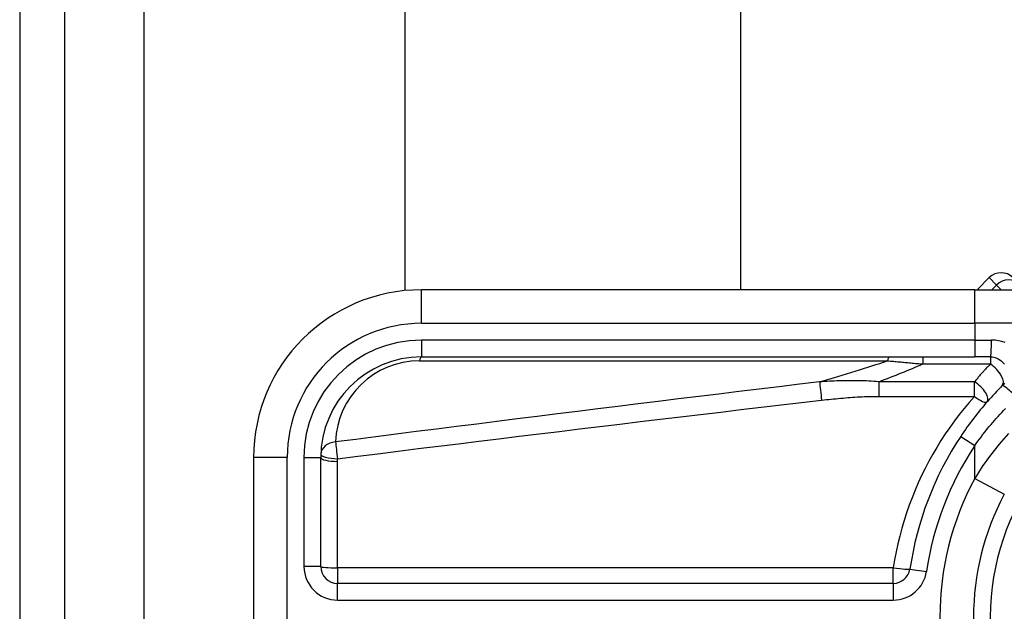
# Model space of a CAD drawing. Header units: inches. Extents: x 4.2 to 80.3, y 5.9 to 52.3.
# Tile 9 of 72: x 4.186 to 5.672, y 22.157 to 23.051. Entities that reach past the tile are written whole.
import ezdxf

# ---------------------------------------------------------------- set-up
doc = ezdxf.new("R2010")
doc.units = ezdxf.units.IN
doc.header["$LTSCALE"] = 5.125904
doc.header["$MEASUREMENT"] = 0
doc.layers.add('Visible Edges(ANSI)', color=7, linetype='Continuous', lineweight=25)
doc.layers.add('Visible Tangent Edges(ANSI)', color=7, linetype='Continuous', lineweight=25)

msp = doc.modelspace()

# ---------------------------------------------------------------- linework, layer by layer
at = {"layer": 'Visible Edges(ANSI)'}
for p, q in [((4.1864, 41.9697), (4.1864, 16.8693)), ((4.2545, 16.8693), (4.2545, 41.9697)), ((4.7679, 22.6416), (4.7679, 36.1974)), ((5.2743, 36.1962), (5.2743, 22.6428)), ((5.6494, 22.6612), (5.6311, 22.6428)), ((5.6276, 22.6428), (4.7926, 22.6428)), ((5.6276, 22.6428), (5.9328, 22.6428)), ((4.7926, 22.5415), (5.6276, 22.5415)), ((5.6513, 22.5415), (5.6276, 22.5415)), ((4.5394, 22.3896), (4.5394, 21.9084)), ((4.6406, 22.225), (4.6406, 22.3896)), ((5.5047, 22.1997), (4.666, 22.1997))]:
    msp.add_line(p, q, dxfattribs=at)
at = {"layer": 'Visible Edges(ANSI)', "flags": 128}
for points in [[(5.6513, 22.5415), (5.6538, 22.5414), (5.6562, 22.541), (5.6586, 22.5404), (5.661, 22.5396), (5.6632, 22.5385), (5.6653, 22.5373), (5.6673, 22.5358), (5.6692, 22.5342), (5.6708, 22.5323), (5.6723, 22.5303)], [(5.6692, 22.4983), (5.6663, 22.4954), (5.6634, 22.4924), (5.6606, 22.4895), (5.6577, 22.4865), (5.6549, 22.4834), (5.6522, 22.4804), (5.6494, 22.4773), (5.6467, 22.4742), (5.6439, 22.4711), (5.6413, 22.4679), (5.6386, 22.4648), (5.636, 22.4616), (5.6333, 22.4583), (5.6308, 22.4551), (5.6282, 22.4518), (5.6257, 22.4486), (5.6232, 22.4452), (5.6207, 22.4419), (5.6183, 22.4386), (5.6158, 22.4352), (5.6135, 22.4318), (5.6111, 22.4284), (5.6088, 22.425), (5.6065, 22.4216)], [(5.6724, 22.5021), (5.6709, 22.5001), (5.6692, 22.4983)]]:
    msp.add_lwpolyline(points, dxfattribs=at)
at = {"layer": 'Visible Edges(ANSI)'}
for centre, radius, start, end in [((5.6673, 22.6433), 0.0253, 45, 135), ((4.7926, 22.3896), 0.2532, 90, 180), ((4.7926, 22.3896), 0.1519, 90, 180), ((6.0183, 22.149), 0.4938, 146.5037, 171.5867), ((6.0183, 22.149), 0.3925, 151.8328, 208.1672), ((4.666, 22.225), 0.0253, 180, 270), ((5.5047, 22.225), 0.0253, 270, 351.5867)]:
    msp.add_arc(centre, radius, start, end, dxfattribs=at)
at = {"layer": 'Visible Tangent Edges(ANSI)'}
for p, q in [((4.3742, 16.8693), (4.3742, 41.9697)), ((5.6606, 22.65), (5.6494, 22.6612)), ((5.6534, 22.6428), (5.6606, 22.65)), ((5.6606, 22.65), (5.6677, 22.6428)), ((4.7926, 22.5922), (4.7926, 22.6428)), ((5.6276, 22.5922), (5.6276, 22.6428)), ((4.7926, 22.5922), (5.6276, 22.5922)), ((5.9764, 22.5922), (5.6276, 22.5922)), ((5.6276, 22.5922), (5.6276, 22.5669)), ((4.7926, 22.5669), (4.7926, 22.5415)), ((5.6276, 22.5669), (4.7926, 22.5669)), ((5.6276, 22.5669), (5.6276, 22.5415)), ((5.6276, 22.5669), (5.6529, 22.5669)), ((5.5492, 22.5415), (5.5492, 22.5308)), ((5.6513, 22.5415), (5.6513, 22.5308)), ((4.7896, 22.5356), (5.4961, 22.5356)), ((5.5492, 22.5308), (5.6513, 22.5308)), ((5.4828, 22.5039), (5.4828, 22.4819)), ((5.6272, 22.5039), (5.4828, 22.5039)), ((5.6272, 22.4819), (5.6272, 22.5039)), ((5.4828, 22.4819), (5.6272, 22.4819)), ((5.6065, 22.4216), (5.6276, 22.4076)), ((5.6276, 22.3582), (5.6276, 22.4076)), ((4.59, 22.3896), (4.5394, 22.3896)), ((4.59, 21.9084), (4.59, 22.3896)), ((4.6153, 22.3896), (4.6406, 22.3896)), ((4.6153, 22.3896), (4.6153, 22.225)), ((4.666, 22.2232), (4.666, 22.3838)), ((5.6276, 22.3582), (5.6722, 22.3343)), ((4.6406, 22.225), (4.6153, 22.225)), ((5.5047, 22.2232), (4.666, 22.2232)), ((4.666, 22.2232), (4.666, 22.1997)), ((5.5047, 22.1997), (5.5047, 22.2232)), ((5.5298, 22.2213), (5.5548, 22.2176)), ((4.666, 22.1743), (4.666, 22.1997)), ((5.5047, 22.1997), (5.5047, 22.1743)), ((4.666, 22.1743), (5.5047, 22.1743))]:
    msp.add_line(p, q, dxfattribs=at)
at = {"layer": 'Visible Tangent Edges(ANSI)', "flags": 128}
for points in [[(5.6735, 22.563), (5.6685, 22.5646), (5.6634, 22.5659), (5.6582, 22.5666), (5.6529, 22.5669)], [(5.4961, 22.5356), (5.4982, 22.5354), (5.5004, 22.5352), (5.5026, 22.5351), (5.5048, 22.5349), (5.507, 22.5347), (5.5092, 22.5345), (5.5114, 22.5343), (5.5137, 22.5341), (5.5159, 22.5339), (5.5181, 22.5337), (5.5203, 22.5335), (5.5225, 22.5333), (5.5247, 22.5331), (5.5269, 22.5329), (5.5292, 22.5327), (5.5314, 22.5325), (5.5336, 22.5323), (5.5358, 22.5321), (5.5381, 22.5318), (5.5403, 22.5316), (5.5425, 22.5314), (5.5448, 22.5312), (5.547, 22.531), (5.5492, 22.5308)], [(5.6513, 22.5308), (5.6503, 22.5297), (5.6492, 22.5286), (5.6482, 22.5276), (5.6472, 22.5265), (5.6461, 22.5254), (5.6451, 22.5243), (5.6441, 22.5232), (5.6431, 22.5221), (5.6421, 22.521), (5.6411, 22.5199), (5.64, 22.5187), (5.639, 22.5176), (5.638, 22.5165), (5.637, 22.5154), (5.636, 22.5143), (5.635, 22.5131), (5.634, 22.512), (5.633, 22.5108), (5.6321, 22.5097), (5.6311, 22.5086), (5.6301, 22.5074), (5.6291, 22.5063), (5.6281, 22.5051), (5.6272, 22.5039)], [(5.3936, 22.5038), (5.3632, 22.5002), (5.3327, 22.4965), (5.3023, 22.4928), (5.2718, 22.4892), (5.2414, 22.4855), (5.211, 22.4817), (5.1805, 22.478), (5.1501, 22.4743), (5.1196, 22.4706), (5.0892, 22.4668), (5.0587, 22.463), (5.0283, 22.4593), (4.9978, 22.4555), (4.9674, 22.4517), (4.937, 22.4479), (4.9065, 22.4441), (4.8761, 22.4402), (4.8457, 22.4364), (4.8152, 22.4326), (4.7848, 22.4287), (4.7543, 22.4248), (4.7239, 22.4209), (4.6935, 22.417), (4.6631, 22.4131)], [(5.4828, 22.5039), (5.479, 22.5043), (5.4753, 22.5045), (5.4715, 22.5048), (5.4678, 22.505), (5.464, 22.5052), (5.4603, 22.5053), (5.4565, 22.5054), (5.4528, 22.5055), (5.4491, 22.5056), (5.4453, 22.5056), (5.4416, 22.5056), (5.4379, 22.5056), (5.4342, 22.5056), (5.4305, 22.5055), (5.4268, 22.5054), (5.4231, 22.5053), (5.4194, 22.5052), (5.4157, 22.5051), (5.412, 22.5049), (5.4083, 22.5047), (5.4047, 22.5045), (5.401, 22.5043), (5.3973, 22.5041), (5.3936, 22.5038)], [(5.3966, 22.4761), (5.4002, 22.4766), (5.4038, 22.477), (5.4074, 22.4773), (5.4109, 22.4777), (5.4145, 22.4781), (5.4181, 22.4784), (5.4217, 22.4788), (5.4253, 22.4791), (5.4289, 22.4794), (5.4324, 22.4797), (5.436, 22.48), (5.4396, 22.4803), (5.4432, 22.4805), (5.4468, 22.4807), (5.4504, 22.481), (5.454, 22.4812), (5.4576, 22.4813), (5.4612, 22.4815), (5.4648, 22.4816), (5.4684, 22.4817), (5.472, 22.4818), (5.4756, 22.4819), (5.4792, 22.4819), (5.4828, 22.4819)], [(5.6272, 22.4819), (5.6193, 22.4729), (5.6116, 22.4638), (5.6041, 22.4544), (5.5969, 22.4448), (5.5899, 22.4351), (5.5831, 22.4252), (5.5765, 22.4151), (5.5702, 22.4049), (5.5642, 22.3945), (5.5583, 22.3839), (5.5527, 22.3732), (5.5474, 22.3624), (5.5423, 22.3514), (5.5375, 22.3403), (5.533, 22.329), (5.5287, 22.3177), (5.5247, 22.3062), (5.521, 22.2946), (5.5176, 22.2829), (5.5144, 22.2711), (5.5116, 22.2592), (5.509, 22.2473), (5.5067, 22.2353), (5.5047, 22.2232)], [(4.666, 22.3878), (4.6965, 22.3916), (4.7269, 22.3954), (4.7573, 22.3992), (4.7878, 22.403), (4.8182, 22.4067), (4.8486, 22.4105), (4.8791, 22.4142), (4.9095, 22.418), (4.94, 22.4217), (4.9704, 22.4254), (5.0008, 22.4291), (5.0313, 22.4328), (5.0617, 22.4365), (5.0922, 22.4401), (5.1226, 22.4438), (5.153, 22.4474), (5.1835, 22.451), (5.2139, 22.4547), (5.2444, 22.4583), (5.2748, 22.4619), (5.3053, 22.4655), (5.3357, 22.469), (5.3662, 22.4726), (5.3966, 22.4761)], [(5.6276, 22.4076), (5.6299, 22.4108), (5.6323, 22.4141), (5.6347, 22.4173), (5.6371, 22.4205), (5.6395, 22.4237), (5.642, 22.4269), (5.6445, 22.4301), (5.647, 22.4332), (5.6496, 22.4363), (5.6522, 22.4394), (5.6548, 22.4425), (5.6574, 22.4455), (5.6601, 22.4486), (5.6628, 22.4516), (5.6655, 22.4546), (5.6683, 22.4575), (5.671, 22.4605), (5.6738, 22.4634)], [(5.6787, 22.4259), (5.6646, 22.4098), (5.6514, 22.3931), (5.639, 22.3759), (5.6276, 22.3582)], [(4.666, 22.3838), (4.666, 22.384), (4.666, 22.3841), (4.666, 22.3843), (4.666, 22.3845), (4.666, 22.3846), (4.666, 22.3848), (4.666, 22.385), (4.666, 22.3851), (4.666, 22.3853), (4.666, 22.3855), (4.666, 22.3856), (4.666, 22.3858), (4.666, 22.386), (4.666, 22.3862), (4.666, 22.3863), (4.666, 22.3865), (4.666, 22.3867), (4.666, 22.3868), (4.666, 22.387), (4.666, 22.3872), (4.666, 22.3873), (4.666, 22.3875), (4.666, 22.3877), (4.666, 22.3878)]]:
    msp.add_lwpolyline(points, dxfattribs=at)
at = {"layer": 'Visible Tangent Edges(ANSI)'}
for centre, radius, start, end in [((4.7926, 22.3896), 0.2026, 90, 180), ((4.7926, 22.3896), 0.1773, 90, 180), ((4.7896, 22.409), 0.1266, 90, 178.1337), ((6.0183, 22.149), 0.3672, 32.8812, 327.1188), ((6.0183, 22.149), 0.4685, 146.5037, 171.5867), ((6.0183, 22.149), 0.4432, 151.8328, 208.1672), ((4.666, 22.225), 0.0506, 180, 270), ((5.5047, 22.225), 0.0506, 270, 351.5867)]:
    msp.add_arc(centre, radius, start, end, dxfattribs=at)
for centre, major_axis, ratio, start_param, end_param in [((5.6774, 22.6332), (0.0179, 0.0179), 0.937622, 0, 1.570796), ((5.6513, 22.5669), (0, -0.0253), 0.062411, 0, 1.570796), ((4.7926, 22.5162), (0, 0.0253), 0.183721, 0, 0.697296), ((5.499, 22.5162), (0, 0.0253), 0.183721, 0, 0.697296), ((0.981, 22.2267), (4.7246, 0.4358), 0.074886, 5.910747, 5.977199), ((0.993, 22.149), (4.7245, 0.5156), 0.088107, 5.956893, 6.005683), ((5.6513, 22.5162), (0.0179, -0.0179), 0.446023, 0, 1.990559), ((5.3966, 22.4844), (0.003, -0.0251), 0.041071, 3.825401, 5.042638), ((5.6272, 22.4904), (0.0191, -0.0167), 0.431187, 0, 1.930721), ((5.6871, 22.4804), (-0.0179, 0.0179), 0.111497, 4.601416, 6.283185), ((5.6272, 22.4904), (0.0191, -0.0167), 0.257129, 4.93314, 6.283185), ((4.666, 22.3937), (-0.0253, 0.0008), 0.770235, 4.855758, 6.283185), ((4.666, 22.3937), (-0.0032, 0.0251), 0.030516, 0.6835, 1.803862), ((4.666, 22.3937), (-0.0253, 0.0008), 0.232745, 0, 1.57838), ((4.666, 22.3896), (-0.0253, 0), 0.228742, 0, 1.570796), ((4.666, 22.225), (-0.0253, 0), 0.07065, 0, 1.570796), ((5.5047, 22.225), (0.0251, -0.0037), 0.069894, 4.722726, 6.283185)]:
    msp.add_ellipse(centre, major_axis=major_axis, ratio=ratio, start_param=start_param, end_param=end_param, dxfattribs=at)

doc.saveas('drawing.dxf')
